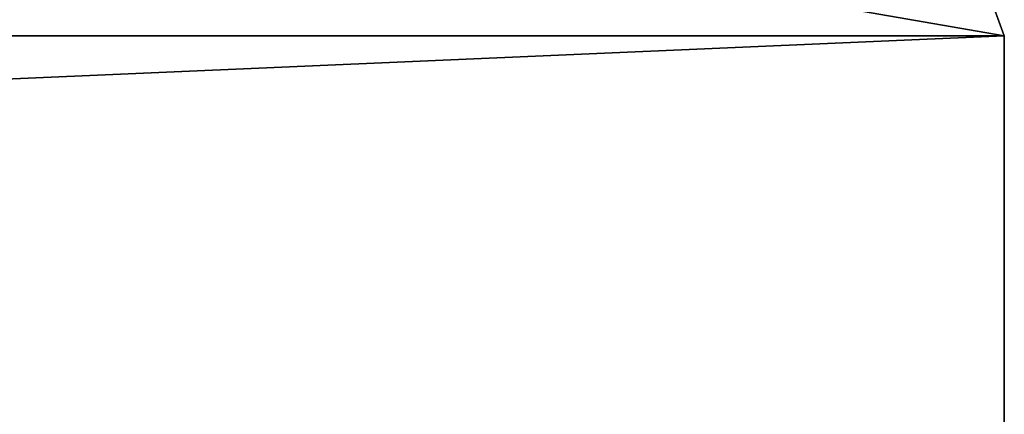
# Model space of a CAD drawing. Header units: inches. Extents: x -29.4 to 29.4, y 0 to 14.
# Tile 38 of 40: x 24.9 to 29.2, y 2.8 to 4.6. Entities that reach past the tile are written whole.
import ezdxf

# ---------------------------------------------------------------- set-up
doc = ezdxf.new("R2010")
doc.units = ezdxf.units.IN
doc.header["$LTSCALE"] = 65.185185
doc.header["$MEASUREMENT"] = 0
for name, color, linetype in [('1', 7, 'CONTINUOUS'), ('13', 7, 'CONTINUOUS'), ('15', 7, 'CONTINUOUS'), ('3', 7, 'CONTINUOUS'), ('4', 7, 'CONTINUOUS')]:
    doc.layers.add(name, color=color, linetype=linetype)

msp = doc.modelspace()

# ---------------------------------------------------------------- linework, layer by layer
at = {"layer": '1', "color": 7, "linetype": 'Continuous'}
for points in [[(29.1635, 1.97), (29.1635, 4.5), (29.1635, 4.5, 22.5), (29.1635, 1.97)], [(29.1635, 0, -0.03), (29.1635, 1.97), (29.1635, 4.5, 22.5), (29.1635, 0, -0.03)], [(29.1635, 1.97, 22.5), (29.1635, 0, -0.03), (29.1635, 4.5, 22.5), (29.1635, 1.97, 22.5)]]:
    msp.add_3dface(points, dxfattribs=at)
at = {"layer": '13', "color": 7, "linetype": 'Continuous'}
for points in [[(25.7058, 14), (29.1635, 4.5), (-29.1635, 1.97), (25.7058, 14)], [(-25.7058, 14), (25.7058, 14), (-29.1635, 1.97), (-25.7058, 14)], [(29.1635, 4.5), (29.1635, 1.97), (-29.1635, 1.97), (29.1635, 4.5)]]:
    msp.add_3dface(points, dxfattribs=at)
at = {"layer": '15', "color": 7, "linetype": 'Continuous'}
for points in [[(29.1635, 4.5, 22.5), (29.1635, 4.5), (25.7058, 14, 13), (29.1635, 4.5, 22.5)], [(29.1635, 4.5), (25.7058, 14), (25.7058, 14, 13), (29.1635, 4.5)]]:
    msp.add_3dface(points, dxfattribs=at)
at = {"layer": '3', "color": 7, "linetype": 'Continuous'}
for points in [[(29.1635, 4.5, 22.5), (-25.7058, 14, 13), (-29.1635, 4.5, 22.5), (29.1635, 4.5, 22.5)], [(-25.7058, 14, 13), (29.1635, 4.5, 22.5), (25.7058, 14, 13), (-25.7058, 14, 13)]]:
    msp.add_3dface(points, dxfattribs=at)
at = {"layer": '4', "color": 7, "linetype": 'Continuous'}
for points in [[(29.1635, 1.97, 22.5), (29.1635, 4.5, 22.5), (-29.1635, 4.5, 22.5), (29.1635, 1.97, 22.5)], [(29.1635, 1.97, 22.5), (-29.1635, 4.5, 22.5), (-29.1635, 1.97, 22.5), (29.1635, 1.97, 22.5)]]:
    msp.add_3dface(points, dxfattribs=at)

doc.saveas('drawing.dxf')
